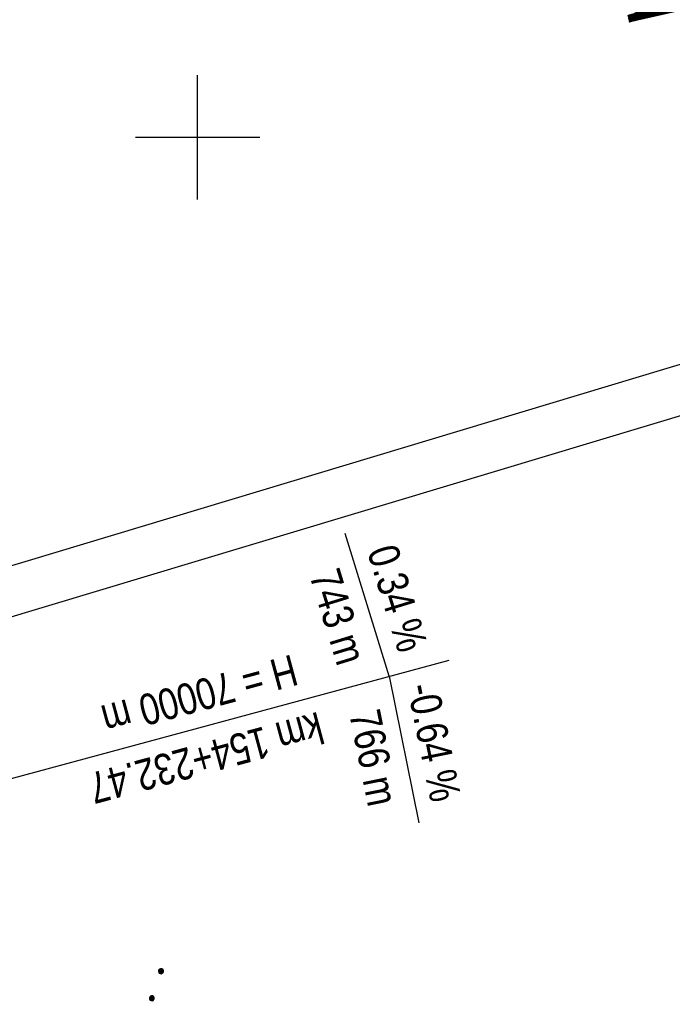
# Model space of a CAD drawing. Extents: x 510526 to 513920, y 467229 to 478797.
# Tile 90 of 256: x 511086 to 511138, y 471230 to 471309. Entities that reach past the tile are written whole.
import ezdxf

# ---------------------------------------------------------------- set-up
doc = ezdxf.new("R2010")
doc.units = 0
doc.header["$LTSCALE"] = 10
doc.header["$MEASUREMENT"] = 0
doc.linetypes.add('LT00', pattern=[0])
doc.layers.get('0').update_dxf_attribs({"linetype": 'LT00'})
for name, color, linetype in [('-GRA-20O', 20, 'LT00'), ('DFK_KATASTER', 250, 'LT00'), ('DFK_NUTZUNG', 250, 'LT00'), ('GRENZNAME', 250, 'Continuous'), ('V95_RASTER', 250, 'LT00')]:
    doc.layers.add(name, color=color, linetype=linetype)
doc.styles.add('Beschrift', font='ARIAL.TTF')
doc.styles.add('UNIR-H', font='unir_h.shx', dxfattribs={"width": 0.8})

# ---------------------------------------------------------------- blocks, each defined once
blk = doc.blocks.new('SYMB7111')
at = {"color": 0, "linetype": 'ByBlock'}
for p, q in [((-0.13, 0.202919), (-0.13, 0.177081)), ((-0.125, 0.172895), (-0.125, 0.207105)), ((-0.12, 0.209164), (-0.12, 0.170836)), ((-0.115, 0.170204), (-0.115, 0.209796)), ((-0.11, 0.209164), (-0.11, 0.170836)), ((-0.105, 0.172895), (-0.105, 0.207105)), ((-0.1, 0.202919), (-0.1, 0.177081)), ((-0.095, 0.189874), (-0.095, 0.190146)), ((0.1, 0.202919), (0.1, 0.177081)), ((0.105, 0.172895), (0.105, 0.207105)), ((0.11, 0.209164), (0.11, 0.170836)), ((0.115, 0.170204), (0.115, 0.209796)), ((0.12, 0.209164), (0.12, 0.170836)), ((0.125, 0.172895), (0.125, 0.207105)), ((0.13, 0.202919), (0.13, 0.177081)), ((0.135, 0.189874), (0.135, 0.190146)), ((-0.515, -0.177081), (-0.515, -0.202919)), ((-0.51, -0.207105), (-0.51, -0.172895)), ((-0.505, -0.170836), (-0.505, -0.209164)), ((-0.5, -0.209796), (-0.5, -0.170204)), ((-0.495, -0.170836), (-0.495, -0.209164)), ((-0.49, -0.207105), (-0.49, -0.172895)), ((-0.485, -0.177081), (-0.485, -0.202919)), ((-0.48, -0.190126), (-0.48, -0.189854)), ((-0.285, -0.177081), (-0.285, -0.202919)), ((-0.28, -0.207105), (-0.28, -0.172895)), ((-0.275, -0.170836), (-0.275, -0.209164)), ((-0.27, -0.209796), (-0.27, -0.170204)), ((-0.265, -0.170836), (-0.265, -0.209164)), ((-0.26, -0.207105), (-0.26, -0.172895)), ((-0.255, -0.177081), (-0.255, -0.202919)), ((-0.25, -0.190126), (-0.25, -0.189854)), ((0.255, -0.177081), (0.255, -0.202919)), ((0.26, -0.207105), (0.26, -0.172895)), ((0.265, -0.170836), (0.265, -0.209164)), ((0.27, -0.209796), (0.27, -0.170204)), ((0.275, -0.170836), (0.275, -0.209164)), ((0.28, -0.207105), (0.28, -0.172895)), ((0.285, -0.177081), (0.285, -0.202919)), ((0.29, -0.190126), (0.29, -0.189854)), ((0.485, -0.177081), (0.485, -0.202919)), ((0.49, -0.207105), (0.49, -0.172895)), ((0.495, -0.170836), (0.495, -0.209164)), ((0.5, -0.209796), (0.5, -0.170204)), ((0.505, -0.170836), (0.505, -0.209164)), ((0.51, -0.207105), (0.51, -0.172895)), ((0.515, -0.177081), (0.515, -0.202919)), ((0.52, -0.190126), (0.52, -0.189854))]:
    blk.add_line(p, q, dxfattribs=at)
for points in [[(-0.095, 0.19), (-0.096981, 0.198678), (-0.10253, 0.205637), (-0.11055, 0.209499), (-0.11945, 0.209499), (-0.12747, 0.205637), (-0.133019, 0.198678), (-0.135, 0.19), (-0.133019, 0.181322), (-0.12747, 0.174363), (-0.11945, 0.170501), (-0.11055, 0.170501), (-0.10253, 0.174363), (-0.096981, 0.181322), (-0.095, 0.19)], [(0.135, 0.19), (0.133019, 0.198678), (0.12747, 0.205637), (0.11945, 0.209499), (0.11055, 0.209499), (0.10253, 0.205637), (0.096981, 0.198678), (0.095, 0.19), (0.096981, 0.181322), (0.10253, 0.174363), (0.11055, 0.170501), (0.11945, 0.170501), (0.12747, 0.174363), (0.133019, 0.181322), (0.135, 0.19)], [(-0.48, -0.19), (-0.481981, -0.181322), (-0.48753, -0.174363), (-0.49555, -0.170501), (-0.50445, -0.170501), (-0.51247, -0.174363), (-0.518019, -0.181322), (-0.52, -0.19), (-0.518019, -0.198678), (-0.51247, -0.205637), (-0.50445, -0.209499), (-0.49555, -0.209499), (-0.48753, -0.205637), (-0.481981, -0.198678), (-0.48, -0.19)], [(-0.25, -0.19), (-0.251981, -0.181322), (-0.25753, -0.174363), (-0.26555, -0.170501), (-0.27445, -0.170501), (-0.28247, -0.174363), (-0.288019, -0.181322), (-0.29, -0.19), (-0.288019, -0.198678), (-0.28247, -0.205637), (-0.27445, -0.209499), (-0.26555, -0.209499), (-0.25753, -0.205637), (-0.251981, -0.198678), (-0.25, -0.19)], [(0.29, -0.19), (0.288019, -0.181322), (0.28247, -0.174363), (0.27445, -0.170501), (0.26555, -0.170501), (0.25753, -0.174363), (0.251981, -0.181322), (0.25, -0.19), (0.251981, -0.198678), (0.25753, -0.205637), (0.26555, -0.209499), (0.27445, -0.209499), (0.28247, -0.205637), (0.288019, -0.198678), (0.29, -0.19)], [(0.52, -0.19), (0.518019, -0.181322), (0.51247, -0.174363), (0.50445, -0.170501), (0.49555, -0.170501), (0.48753, -0.174363), (0.481981, -0.181322), (0.48, -0.19), (0.481981, -0.198678), (0.48753, -0.205637), (0.49555, -0.209499), (0.50445, -0.209499), (0.51247, -0.205637), (0.518019, -0.198678), (0.52, -0.19)]]:
    blk.add_lwpolyline(points, dxfattribs=at)

msp = doc.modelspace()

# ---------------------------------------------------------------- linework, layer by layer
at = {"layer": '-GRA-20O'}
for q in [(511111.868, 471268.135), (511117.795, 471244.876)]:
    msp.add_line((511115.398, 471256.659), q, dxfattribs=at)
at = {"layer": '-GRA-20O', "flags": 128}
msp.add_lwpolyline([(511055.288, 471247.924), (511081.019, 471254.884), (511082.916, 471247.872), (511120.225, 471257.965)], dxfattribs=at)
at = {"layer": '-GRA-20O'}
for start, end in [(15.13762, 195.13762), (195.13762, 15.13762)]:
    msp.add_arc((511115.398, 471256.659), 0, start, end, dxfattribs=at)
at = {"layer": 'DFK_KATASTER'}
for p, q in [((511074.838, 471262.496), (511147.062, 471284.254)), ((511148.202, 471280.444), (511075.918, 471258.676))]:
    msp.add_line(p, q, dxfattribs=at)
at = {"layer": 'V95_RASTER'}
for p, q in [((511100, 471295), (511100, 471305)), ((511105, 471300), (511095, 471300))]:
    msp.add_line(p, q, dxfattribs=at)

# ---------------------------------------------------------------- block references
at = {"layer": 'DFK_NUTZUNG', "xscale": 10, "yscale": 10, "zscale": 10, "rotation": 251.28826}
msp.add_blockref('SYMB7111', (511097.252, 471227.584), dxfattribs=at)

# ---------------------------------------------------------------- texts
at = {"layer": '-GRA-20O', "style": 'Beschrift', "width": 0.8}
for s, rotation, p in [('  0.34 %', 287.0964, (511113.155, 471268.206)), (' 743 m', 287.0964, (511108.743, 471265.54)), ('H = 70000 m', 195.13762, (511107.59, 471258.431)), ('  -0.64 %', 281.49824, (511116.532, 471257.355)), (' 766 m', 281.49824, (511112.026, 471254.423)), ('km 154+232.47', 195.13762, (511109.692, 471253.82))]:
    msp.add_text(s, height=2.5, rotation=rotation, dxfattribs=at).set_placement(p)
at = {"layer": 'GRENZNAME', "insert": (511130.041, 471397.725), "char_height": 5.6, "width": 96.74219, "attachment_point": 1, "rotation": 282.71791, "style": 'UNIR-H'}
msp.add_mtext('{\\W1;Gemarkung: Pretzabruck\\PGemeinde: Schwarzenfeld\\PLandkreis: Schwandorf}', dxfattribs=at)

doc.saveas('drawing.dxf')
